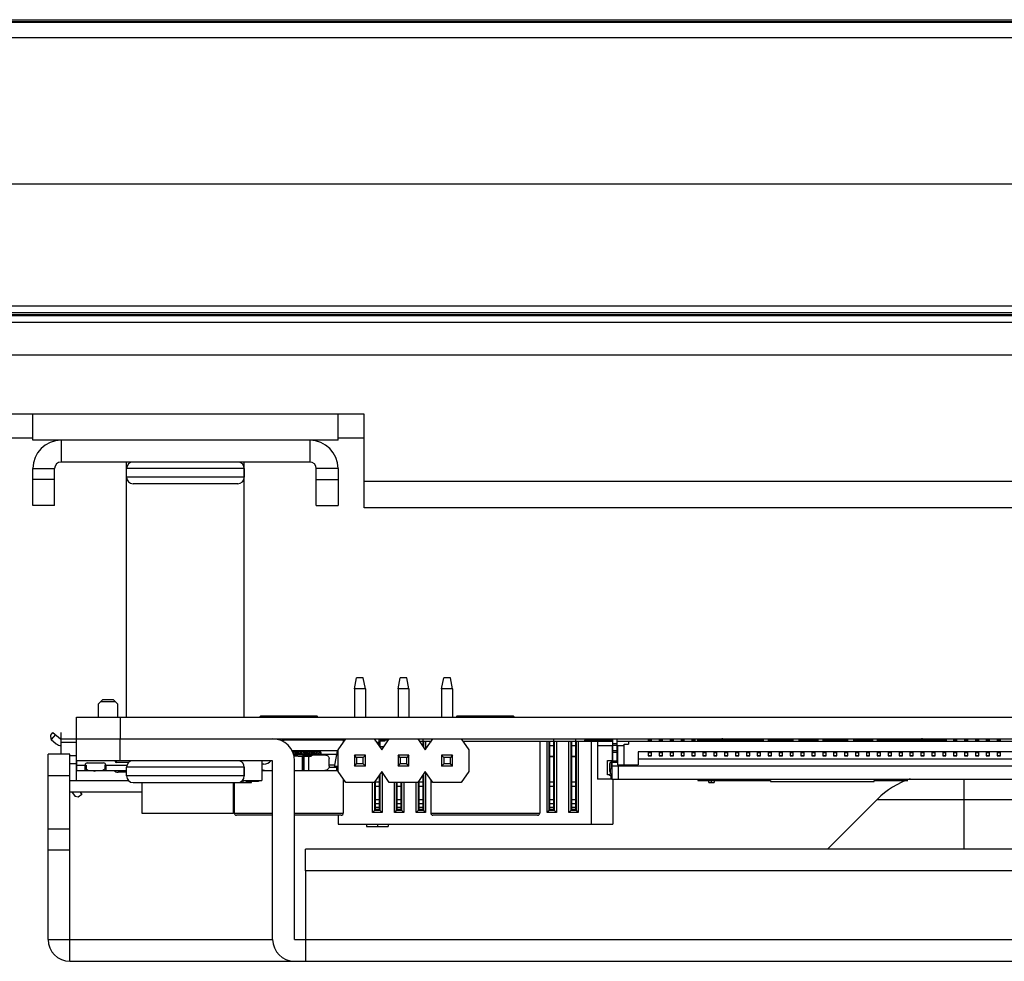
# Model space of a CAD drawing. Header units: millimetres. Extents: x 0 to 1852, y 0 to 1359.
# Tile 12 of 54: x 431 to 476, y 290 to 334. Entities that reach past the tile are written whole.
import ezdxf

# ---------------------------------------------------------------- set-up
doc = ezdxf.new("R2010")
doc.units = ezdxf.units.MM
doc.header["$LTSCALE"] = 65.395
doc.layers.get('0').update_dxf_attribs({"linetype": 'CONTINUOUS'})
for name, color, linetype in [('02___PRT_ALL_AXES', 7, 'CONTINUOUS'), ('5_ALL_CURVES', 7, 'CONTINUOUS'), ('7_ALL_FEATURES', 7, 'CONTINUOUS')]:
    doc.layers.add(name, color=color, linetype=linetype)

msp = doc.modelspace()

# ---------------------------------------------------------------- linework, layer by layer
at = {"color": 7, "linetype": 'Continuous'}
for p, q in [((231.071, 333.541), (775.751, 333.541)), ((774.411, 333.411), (232.411, 333.411)), ((774.411, 332.711), (232.411, 332.711)), ((249.651, 326.017), (757.651, 326.017)), ((236.411, 320.424), (770.411, 320.424)), ((249.651, 320.117), (757.651, 320.117)), ((249.651, 320.017), (757.651, 320.017)), ((757.651, 319.957), (249.651, 319.957)), ((431.411, 314.353), (430.211, 314.353)), ((432.711, 314.253), (432.711, 313.253)), ((444.111, 314.253), (444.111, 313.253)), ((446.611, 314.353), (445.411, 314.353)), ((431.411, 312.953), (432.411, 312.953)), ((432.411, 311.253), (432.411, 312.953)), ((444.111, 313.253), (432.711, 313.253)), ((441.111, 312.953), (435.711, 312.953)), ((441.111, 312.953), (441.111, 312.553)), ((444.411, 311.253), (444.411, 312.953)), ((445.411, 312.953), (444.411, 312.953)), ((432.411, 312.453), (431.411, 312.453)), ((441.111, 312.553), (435.711, 312.553)), ((444.411, 312.453), (445.411, 312.453)), ((440.811, 312.253), (436.011, 312.253)), ((432.411, 311.253), (431.411, 311.253)), ((444.411, 311.253), (445.411, 311.253)), ((446.161, 302.853), (446.261, 303.353)), ((446.561, 303.353), (446.261, 303.353)), ((446.661, 302.853), (446.561, 303.353)), ((448.161, 302.853), (448.261, 303.353)), ((448.561, 303.353), (448.261, 303.353)), ((448.661, 302.853), (448.561, 303.353)), ((450.161, 302.853), (450.261, 303.353)), ((450.561, 303.353), (450.261, 303.353)), ((450.661, 302.853), (450.561, 303.353)), ((446.161, 302.853), (446.161, 301.553)), ((446.661, 302.853), (446.161, 302.853)), ((446.661, 302.853), (446.661, 301.553)), ((448.161, 302.853), (448.161, 301.553)), ((448.661, 302.853), (448.161, 302.853)), ((448.661, 302.853), (448.661, 301.553)), ((450.161, 302.853), (450.161, 301.553)), ((450.661, 302.853), (450.161, 302.853)), ((450.661, 302.853), (450.661, 301.553)), ((434.411, 302.152), (434.611, 302.352)), ((434.411, 302.152), (434.411, 301.553)), ((435.211, 302.252), (434.511, 302.252)), ((435.111, 302.352), (434.611, 302.352)), ((435.111, 302.352), (435.311, 302.152)), ((435.311, 301.553), (435.311, 302.152)), ((444.401, 301.603), (441.901, 301.603)), ((453.411, 301.603), (450.911, 301.603)), ((433.411, 300.553), (433.411, 301.553)), ((433.411, 301.553), (564.211, 301.553)), ((435.411, 301.553), (435.411, 300.553)), ((432.235, 300.732), (432.33, 300.848)), ((432.257, 300.521), (432.235, 300.732)), ((432.446, 300.754), (432.257, 300.521)), ((432.33, 300.848), (432.68, 300.564)), ((432.257, 300.521), (432.49, 300.331)), ((432.711, 299.853), (432.711, 300.553)), ((432.711, 300.553), (564.211, 300.553)), ((433.411, 300.395), (432.711, 300.395)), ((442.811, 300.553), (442.911, 300.453)), ((445.726, 300.503), (442.861, 300.503)), ((442.911, 300.553), (442.936, 300.503)), ((445.411, 300.053), (445.761, 300.553)), ((445.661, 300.41), (445.661, 300.553)), ((447.061, 300.553), (447.411, 300.053)), ((447.131, 300.453), (447.131, 300.553)), ((447.166, 300.403), (447.281, 300.403)), ((447.281, 300.303), (447.236, 300.303)), ((447.281, 300.553), (447.281, 300.303)), ((447.726, 300.503), (447.281, 300.503)), ((447.281, 300.303), (447.336, 300.173)), ((447.336, 300.16), (447.336, 300.453)), ((447.561, 300.453), (447.336, 300.453)), ((447.411, 300.053), (447.761, 300.553)), ((447.561, 300.503), (447.561, 300.453)), ((449.061, 300.553), (449.411, 300.053)), ((449.131, 300.453), (449.691, 300.453)), ((449.271, 300.253), (449.311, 300.253)), ((449.311, 300.196), (449.311, 300.553)), ((449.326, 300.453), (449.326, 300.174)), ((449.411, 300.053), (449.761, 300.553)), ((449.426, 300.453), (449.426, 300.074)), ((449.661, 300.453), (449.661, 300.41)), ((451.061, 300.553), (451.411, 300.053)), ((451.131, 300.453), (457.311, 300.453)), ((454.661, 300.453), (454.661, 297.153)), ((454.996, 297.178), (454.996, 300.453)), ((455.096, 297.278), (455.096, 300.453)), ((455.111, 300.453), (455.111, 297.318)), ((455.111, 300.253), (455.311, 300.253)), ((455.311, 297.318), (455.311, 300.553)), ((455.326, 300.453), (455.326, 297.278)), ((455.426, 300.453), (455.426, 297.178)), ((455.996, 297.178), (455.996, 300.453)), ((456.096, 297.278), (456.096, 300.453)), ((456.111, 300.453), (456.111, 297.318)), ((456.111, 300.253), (456.311, 300.253)), ((456.311, 297.318), (456.311, 300.553)), ((456.326, 300.453), (456.326, 297.278)), ((456.426, 300.453), (456.426, 297.178)), ((456.711, 300.503), (456.711, 300.453)), ((456.711, 300.503), (458.011, 300.503)), ((457.011, 300.453), (457.011, 296.643)), ((457.311, 300.457), (457.311, 298.707)), ((457.311, 300.457), (458.011, 300.457)), ((457.311, 300.257), (458.011, 300.257)), ((457.411, 300.503), (457.411, 300.457)), ((457.566, 300.503), (457.566, 300.553)), ((457.766, 300.503), (457.766, 300.553)), ((457.996, 299.557), (457.996, 300.257)), ((458.011, 299.472), (458.011, 300.553)), ((458.211, 300.328), (458.011, 300.328)), ((458.211, 300.248), (458.011, 300.248)), ((458.211, 299.472), (458.211, 300.553)), ((458.211, 300.457), (480.711, 300.457)), ((458.211, 300.257), (458.526, 300.257)), ((458.226, 300.257), (458.226, 299.357)), ((458.526, 299.357), (458.526, 300.307)), ((458.526, 300.307), (458.726, 300.307)), ((458.726, 300.457), (458.726, 300.307)), ((459.636, 300.507), (459.636, 300.457)), ((459.636, 300.507), (459.786, 300.507)), ((459.786, 300.469), (459.636, 300.469)), ((459.786, 300.457), (459.786, 300.507)), ((460.136, 300.507), (460.136, 300.457)), ((460.136, 300.507), (460.286, 300.507)), ((460.286, 300.469), (460.136, 300.469)), ((460.286, 300.457), (460.286, 300.507)), ((460.636, 300.507), (460.636, 300.457)), ((460.636, 300.507), (460.786, 300.507)), ((460.786, 300.469), (460.636, 300.469)), ((460.786, 300.457), (460.786, 300.507)), ((461.136, 300.507), (461.136, 300.457)), ((461.136, 300.507), (461.286, 300.507)), ((461.286, 300.469), (461.136, 300.469)), ((461.286, 300.457), (461.286, 300.507)), ((461.636, 300.507), (461.636, 300.457)), ((461.636, 300.507), (461.786, 300.507)), ((461.786, 300.469), (461.636, 300.469)), ((461.786, 300.457), (461.786, 300.507)), ((461.911, 300.457), (461.911, 300.553)), ((462.136, 300.503), (461.911, 300.503)), ((462.136, 300.507), (462.136, 300.457)), ((462.136, 300.507), (462.286, 300.507)), ((462.286, 300.469), (462.136, 300.469)), ((462.286, 300.457), (462.286, 300.507)), ((462.636, 300.503), (462.286, 300.503)), ((462.636, 300.507), (462.636, 300.457)), ((462.636, 300.507), (462.786, 300.507)), ((462.786, 300.469), (462.636, 300.469)), ((462.786, 300.457), (462.786, 300.507)), ((463.136, 300.503), (462.786, 300.503)), ((463.136, 300.507), (463.136, 300.457)), ((463.136, 300.507), (463.286, 300.507)), ((463.286, 300.469), (463.136, 300.469)), ((463.286, 300.457), (463.286, 300.507)), ((463.636, 300.503), (463.286, 300.503)), ((463.636, 300.507), (463.636, 300.457)), ((463.636, 300.507), (463.786, 300.507)), ((463.786, 300.469), (463.636, 300.469)), ((463.786, 300.457), (463.786, 300.507)), ((464.136, 300.503), (463.786, 300.503)), ((463.861, 300.457), (463.861, 300.503)), ((464.136, 300.507), (464.136, 300.457)), ((464.136, 300.507), (464.286, 300.507)), ((464.286, 300.469), (464.136, 300.469)), ((464.286, 300.457), (464.286, 300.507)), ((464.636, 300.503), (464.286, 300.503)), ((464.636, 300.507), (464.636, 300.457)), ((464.636, 300.507), (464.786, 300.507)), ((464.786, 300.469), (464.636, 300.469)), ((464.786, 300.457), (464.786, 300.507)), ((464.911, 300.503), (464.786, 300.503)), ((464.911, 300.553), (464.911, 300.457)), ((465.136, 300.507), (465.136, 300.457)), ((465.136, 300.507), (465.286, 300.507)), ((465.286, 300.469), (465.136, 300.469)), ((465.286, 300.457), (465.286, 300.507)), ((465.311, 300.457), (465.311, 300.553)), ((465.636, 300.503), (465.311, 300.503)), ((465.636, 300.507), (465.636, 300.457)), ((465.636, 300.507), (465.786, 300.507)), ((465.786, 300.469), (465.636, 300.469)), ((465.786, 300.457), (465.786, 300.507)), ((466.136, 300.503), (465.786, 300.503)), ((466.136, 300.507), (466.136, 300.457)), ((466.136, 300.507), (466.286, 300.507)), ((466.286, 300.469), (466.136, 300.469)), ((466.161, 300.553), (466.161, 300.507)), ((466.286, 300.457), (466.286, 300.507)), ((466.561, 300.457), (466.561, 300.553)), ((466.636, 300.503), (466.561, 300.503)), ((466.636, 300.507), (466.636, 300.457)), ((466.636, 300.507), (466.786, 300.507)), ((466.786, 300.469), (466.636, 300.469)), ((466.786, 300.457), (466.786, 300.507)), ((467.136, 300.503), (466.786, 300.503)), ((467.136, 300.507), (467.136, 300.457)), ((467.136, 300.507), (467.286, 300.507)), ((467.286, 300.469), (467.136, 300.469)), ((467.286, 300.457), (467.286, 300.507)), ((467.411, 300.503), (467.286, 300.503)), ((467.411, 300.553), (467.411, 300.457)), ((467.636, 300.507), (467.636, 300.457)), ((467.636, 300.507), (467.786, 300.507)), ((467.786, 300.469), (467.636, 300.469)), ((467.786, 300.457), (467.786, 300.507)), ((467.811, 300.457), (467.811, 300.553)), ((468.136, 300.503), (467.811, 300.503)), ((468.136, 300.507), (468.136, 300.457)), ((468.136, 300.507), (468.286, 300.507)), ((468.286, 300.469), (468.136, 300.469)), ((468.286, 300.457), (468.286, 300.507)), ((468.636, 300.503), (468.286, 300.503)), ((468.636, 300.507), (468.636, 300.457)), ((468.636, 300.507), (468.786, 300.507)), ((468.786, 300.469), (468.636, 300.469)), ((468.661, 300.553), (468.661, 300.507)), ((468.786, 300.457), (468.786, 300.507)), ((469.061, 300.457), (469.061, 300.553)), ((469.136, 300.503), (469.061, 300.503)), ((469.136, 300.507), (469.136, 300.457)), ((469.136, 300.507), (469.286, 300.507)), ((469.286, 300.469), (469.136, 300.469)), ((469.286, 300.457), (469.286, 300.507)), ((469.636, 300.503), (469.286, 300.503)), ((469.636, 300.507), (469.636, 300.457)), ((469.636, 300.507), (469.786, 300.507)), ((469.786, 300.469), (469.636, 300.469)), ((469.786, 300.457), (469.786, 300.507)), ((469.911, 300.503), (469.786, 300.503)), ((469.911, 300.553), (469.911, 300.457)), ((470.136, 300.507), (470.136, 300.457)), ((470.136, 300.507), (470.286, 300.507)), ((470.286, 300.469), (470.136, 300.469)), ((470.286, 300.457), (470.286, 300.507)), ((470.311, 300.457), (470.311, 300.553)), ((470.636, 300.503), (470.311, 300.503)), ((470.636, 300.507), (470.636, 300.457)), ((470.636, 300.507), (470.786, 300.507)), ((470.786, 300.469), (470.636, 300.469)), ((470.786, 300.457), (470.786, 300.507)), ((471.136, 300.503), (470.786, 300.503)), ((471.136, 300.507), (471.136, 300.457)), ((471.136, 300.507), (471.286, 300.507)), ((471.286, 300.469), (471.136, 300.469)), ((471.286, 300.457), (471.286, 300.507)), ((471.636, 300.503), (471.286, 300.503)), ((471.361, 300.503), (471.361, 300.457)), ((471.636, 300.507), (471.636, 300.457)), ((471.636, 300.507), (471.786, 300.507)), ((471.786, 300.469), (471.636, 300.469)), ((471.786, 300.457), (471.786, 300.507)), ((472.136, 300.503), (471.786, 300.503)), ((472.136, 300.507), (472.136, 300.457)), ((472.136, 300.507), (472.286, 300.507)), ((472.286, 300.469), (472.136, 300.469)), ((472.286, 300.457), (472.286, 300.507)), ((472.636, 300.503), (472.286, 300.503)), ((472.636, 300.507), (472.636, 300.457)), ((472.636, 300.507), (472.786, 300.507)), ((472.786, 300.469), (472.636, 300.469)), ((472.786, 300.457), (472.786, 300.507)), ((473.136, 300.503), (472.786, 300.503)), ((473.136, 300.507), (473.136, 300.457)), ((473.136, 300.507), (473.286, 300.507)), ((473.286, 300.469), (473.136, 300.469)), ((473.286, 300.457), (473.286, 300.507)), ((473.311, 300.503), (473.286, 300.503)), ((473.311, 300.457), (473.311, 300.553)), ((473.636, 300.507), (473.636, 300.457)), ((473.636, 300.507), (473.786, 300.507)), ((473.786, 300.469), (473.636, 300.469)), ((473.786, 300.457), (473.786, 300.507)), ((474.136, 300.507), (474.136, 300.457)), ((474.136, 300.507), (474.286, 300.507)), ((474.286, 300.469), (474.136, 300.469)), ((474.286, 300.457), (474.286, 300.507)), ((474.636, 300.507), (474.636, 300.457)), ((474.636, 300.507), (474.786, 300.507)), ((474.786, 300.469), (474.636, 300.469)), ((474.786, 300.457), (474.786, 300.507)), ((475.136, 300.507), (475.136, 300.457)), ((475.136, 300.507), (475.286, 300.507)), ((475.286, 300.469), (475.136, 300.469)), ((475.286, 300.457), (475.286, 300.507)), ((475.636, 300.507), (475.636, 300.457)), ((475.636, 300.507), (475.786, 300.507)), ((475.786, 300.469), (475.636, 300.469)), ((475.786, 300.457), (475.786, 300.507)), ((445.411, 300.003), (443.29, 300.003)), ((444.62, 299.953), (443.323, 299.953)), ((444.276, 299.803), (443.361, 299.803)), ((443.377, 299.953), (443.366, 299.88)), ((443.366, 299.88), (443.514, 299.857)), ((443.506, 299.803), (443.522, 299.915)), ((443.522, 299.915), (443.529, 299.953)), ((443.531, 299.953), (443.538, 299.913)), ((443.538, 299.913), (443.554, 299.803)), ((443.694, 299.88), (443.546, 299.857)), ((443.685, 299.944), (443.683, 299.953)), ((443.702, 299.823), (443.685, 299.944)), ((443.705, 299.803), (443.702, 299.823)), ((443.736, 299.953), (443.725, 299.88)), ((443.725, 299.88), (443.874, 299.857)), ((443.866, 299.803), (443.882, 299.915)), ((443.882, 299.915), (443.888, 299.953)), ((443.891, 299.953), (443.897, 299.913)), ((443.897, 299.913), (443.913, 299.803)), ((444.053, 299.88), (443.905, 299.857)), ((444.044, 299.944), (444.043, 299.953)), ((444.062, 299.823), (444.044, 299.944)), ((444.065, 299.803), (444.062, 299.823)), ((444.095, 299.953), (444.085, 299.88)), ((444.085, 299.88), (444.233, 299.857)), ((444.225, 299.803), (444.241, 299.915)), ((444.241, 299.915), (444.247, 299.953)), ((444.25, 299.953), (444.256, 299.913)), ((444.256, 299.913), (444.272, 299.803)), ((444.413, 299.88), (444.264, 299.857)), ((444.852, 299.803), (444.286, 299.803)), ((444.403, 299.944), (444.402, 299.953)), ((444.421, 299.823), (444.403, 299.944)), ((444.424, 299.803), (444.421, 299.823)), ((444.455, 299.953), (444.444, 299.88)), ((444.444, 299.88), (444.592, 299.857)), ((444.584, 299.803), (444.601, 299.915)), ((444.601, 299.915), (444.607, 299.953)), ((444.609, 299.953), (444.616, 299.913)), ((444.646, 299.803), (444.611, 300.003)), ((444.616, 299.913), (444.632, 299.803)), ((444.625, 299.857), (444.624, 299.857)), ((444.636, 299.859), (444.625, 299.857)), ((444.638, 299.853), (445.355, 299.853)), ((445.249, 299.253), (445.381, 300.003)), ((445.411, 299.803), (445.346, 299.803)), ((445.348, 299.817), (445.35, 299.803)), ((445.39, 299.865), (445.356, 299.859)), ((445.411, 299.953), (445.372, 299.953)), ((445.411, 299.868), (445.39, 299.865)), ((445.411, 299.053), (445.411, 300.053)), ((446.161, 299.803), (446.161, 299.303)), ((446.261, 299.703), (446.161, 299.803)), ((446.661, 299.803), (446.161, 299.803)), ((446.661, 299.803), (446.561, 299.703)), ((446.661, 299.303), (446.661, 299.803)), ((447.336, 300.203), (447.516, 300.203)), ((448.161, 299.803), (448.161, 299.303)), ((448.261, 299.703), (448.161, 299.803)), ((448.661, 299.803), (448.161, 299.803)), ((448.661, 299.803), (448.561, 299.703)), ((448.661, 299.303), (448.661, 299.803)), ((449.311, 300.237), (449.282, 300.237)), ((450.161, 299.803), (450.161, 299.303)), ((450.261, 299.703), (450.161, 299.803)), ((450.661, 299.803), (450.161, 299.803)), ((450.661, 299.803), (450.561, 299.703)), ((450.661, 299.303), (450.661, 299.803)), ((451.411, 300.053), (451.411, 299.053)), ((455.311, 300.237), (455.111, 300.237)), ((456.311, 300.237), (456.111, 300.237)), ((457.996, 300.157), (458.011, 300.157)), ((458.011, 299.957), (457.996, 299.957)), ((458.011, 300.027), (458.211, 300.027)), ((458.211, 299.927), (458.011, 299.927)), ((458.211, 300.157), (458.226, 300.157)), ((458.226, 299.957), (458.211, 299.957)), ((459.176, 299.957), (459.176, 299.357)), ((479.746, 299.957), (459.176, 299.957)), ((459.636, 299.957), (459.636, 299.777)), ((459.786, 299.917), (459.636, 299.917)), ((459.786, 299.777), (459.786, 299.957)), ((460.136, 299.957), (460.136, 299.777)), ((460.286, 299.917), (460.136, 299.917)), ((460.286, 299.777), (460.286, 299.957)), ((460.636, 299.957), (460.636, 299.777)), ((460.786, 299.917), (460.636, 299.917)), ((460.786, 299.777), (460.786, 299.957)), ((461.136, 299.957), (461.136, 299.777)), ((461.286, 299.917), (461.136, 299.917)), ((461.286, 299.777), (461.286, 299.957)), ((461.636, 299.957), (461.636, 299.777)), ((461.786, 299.917), (461.636, 299.917)), ((461.786, 299.777), (461.786, 299.957)), ((462.136, 299.957), (462.136, 299.777)), ((462.286, 299.917), (462.136, 299.917)), ((462.286, 299.777), (462.286, 299.957)), ((462.636, 299.957), (462.636, 299.777)), ((462.786, 299.917), (462.636, 299.917)), ((462.786, 299.777), (462.786, 299.957)), ((463.136, 299.957), (463.136, 299.777)), ((463.286, 299.917), (463.136, 299.917)), ((463.286, 299.777), (463.286, 299.957)), ((463.636, 299.957), (463.636, 299.777)), ((463.786, 299.917), (463.636, 299.917)), ((463.786, 299.777), (463.786, 299.957)), ((464.136, 299.957), (464.136, 299.777)), ((464.286, 299.917), (464.136, 299.917)), ((464.286, 299.777), (464.286, 299.957)), ((464.636, 299.957), (464.636, 299.777)), ((464.786, 299.917), (464.636, 299.917)), ((464.786, 299.777), (464.786, 299.957)), ((465.136, 299.957), (465.136, 299.777)), ((465.286, 299.917), (465.136, 299.917)), ((465.286, 299.777), (465.286, 299.957)), ((465.636, 299.957), (465.636, 299.777)), ((465.786, 299.917), (465.636, 299.917)), ((465.786, 299.777), (465.786, 299.957)), ((466.136, 299.957), (466.136, 299.777)), ((466.286, 299.917), (466.136, 299.917)), ((466.286, 299.777), (466.286, 299.957)), ((466.636, 299.957), (466.636, 299.777)), ((466.786, 299.917), (466.636, 299.917)), ((466.786, 299.777), (466.786, 299.957)), ((467.136, 299.957), (467.136, 299.777)), ((467.286, 299.917), (467.136, 299.917)), ((467.286, 299.777), (467.286, 299.957)), ((467.636, 299.957), (467.636, 299.777)), ((467.786, 299.917), (467.636, 299.917)), ((467.786, 299.777), (467.786, 299.957)), ((468.136, 299.957), (468.136, 299.777)), ((468.286, 299.917), (468.136, 299.917)), ((468.286, 299.777), (468.286, 299.957)), ((468.636, 299.957), (468.636, 299.777)), ((468.786, 299.917), (468.636, 299.917)), ((468.786, 299.777), (468.786, 299.957)), ((469.136, 299.957), (469.136, 299.777)), ((469.286, 299.917), (469.136, 299.917)), ((469.286, 299.777), (469.286, 299.957)), ((469.636, 299.957), (469.636, 299.777)), ((469.786, 299.917), (469.636, 299.917)), ((469.786, 299.777), (469.786, 299.957)), ((470.136, 299.957), (470.136, 299.777)), ((470.286, 299.917), (470.136, 299.917)), ((470.286, 299.777), (470.286, 299.957)), ((470.636, 299.957), (470.636, 299.777)), ((470.786, 299.917), (470.636, 299.917)), ((470.786, 299.777), (470.786, 299.957)), ((471.136, 299.957), (471.136, 299.777)), ((471.286, 299.917), (471.136, 299.917)), ((471.286, 299.777), (471.286, 299.957)), ((471.636, 299.957), (471.636, 299.777)), ((471.786, 299.917), (471.636, 299.917)), ((471.786, 299.777), (471.786, 299.957)), ((472.136, 299.957), (472.136, 299.777)), ((472.286, 299.917), (472.136, 299.917)), ((472.286, 299.777), (472.286, 299.957)), ((472.636, 299.957), (472.636, 299.777)), ((472.786, 299.917), (472.636, 299.917)), ((472.786, 299.777), (472.786, 299.957)), ((473.136, 299.957), (473.136, 299.777)), ((473.286, 299.917), (473.136, 299.917)), ((473.286, 299.777), (473.286, 299.957)), ((473.636, 299.957), (473.636, 299.777)), ((473.786, 299.917), (473.636, 299.917)), ((473.786, 299.777), (473.786, 299.957)), ((474.136, 299.957), (474.136, 299.777)), ((474.286, 299.917), (474.136, 299.917)), ((474.286, 299.777), (474.286, 299.957)), ((474.636, 299.957), (474.636, 299.777)), ((474.786, 299.917), (474.636, 299.917)), ((474.786, 299.777), (474.786, 299.957)), ((475.136, 299.957), (475.136, 299.777)), ((475.286, 299.917), (475.136, 299.917)), ((475.286, 299.777), (475.286, 299.957)), ((475.636, 299.957), (475.636, 299.777)), ((475.786, 299.917), (475.636, 299.917)), ((475.786, 299.777), (475.786, 299.957)), ((433.111, 299.785), (433.411, 299.785)), ((433.411, 299.403), (433.111, 299.403)), ((433.411, 299.553), (433.411, 299.103)), ((433.411, 299.353), (433.861, 299.353)), ((433.811, 299.103), (433.811, 299.353)), ((433.861, 299.353), (433.861, 299.173)), ((433.911, 299.453), (434.661, 299.453)), ((434.711, 299.353), (434.711, 299.173)), ((434.711, 299.353), (435.73, 299.353)), ((434.761, 299.353), (434.761, 299.103)), ((435.236, 299.553), (435.236, 299.478)), ((435.815, 299.478), (435.236, 299.478)), ((441.911, 299.553), (441.911, 298.653)), ((442.011, 299.393), (441.911, 299.393)), ((443.367, 299.774), (443.781, 299.753)), ((443.781, 299.103), (443.781, 299.753)), ((444.121, 299.753), (443.781, 299.753)), ((443.834, 299.753), (443.834, 299.103)), ((443.841, 299.103), (443.841, 299.753)), ((444.054, 299.753), (444.054, 299.103)), ((444.176, 299.769), (444.165, 299.769)), ((445.002, 299.303), (445.002, 299.653)), ((445.267, 299.353), (445.002, 299.353)), ((446.161, 299.303), (446.261, 299.403)), ((446.261, 299.703), (446.261, 299.403)), ((446.561, 299.703), (446.261, 299.703)), ((446.561, 299.403), (446.261, 299.403)), ((446.561, 299.403), (446.561, 299.703)), ((446.661, 299.303), (446.561, 299.403)), ((448.161, 299.303), (448.261, 299.403)), ((448.261, 299.703), (448.261, 299.403)), ((448.561, 299.703), (448.261, 299.703)), ((448.561, 299.403), (448.261, 299.403)), ((448.561, 299.403), (448.561, 299.703)), ((448.661, 299.303), (448.561, 299.403)), ((450.161, 299.303), (450.261, 299.403)), ((450.261, 299.703), (450.261, 299.403)), ((450.561, 299.703), (450.261, 299.703)), ((450.561, 299.403), (450.261, 299.403)), ((450.561, 299.403), (450.561, 299.703)), ((450.661, 299.303), (450.561, 299.403)), ((455.096, 299.478), (455.111, 299.478)), ((455.096, 299.378), (455.111, 299.378)), ((455.111, 299.767), (455.311, 299.767)), ((455.311, 299.733), (455.111, 299.733)), ((455.311, 299.478), (455.326, 299.478)), ((455.311, 299.378), (455.326, 299.378)), ((456.096, 299.478), (456.111, 299.478)), ((456.096, 299.378), (456.111, 299.378)), ((456.111, 299.767), (456.311, 299.767)), ((456.311, 299.733), (456.111, 299.733)), ((456.311, 299.478), (456.326, 299.478)), ((456.311, 299.378), (456.326, 299.378)), ((457.761, 298.907), (457.761, 299.557)), ((457.761, 299.557), (458.011, 299.557)), ((457.861, 299.412), (457.861, 299.072)), ((457.941, 299.492), (457.941, 299.208)), ((458.011, 299.492), (457.941, 299.492)), ((457.961, 299.472), (457.961, 298.702)), ((458.226, 299.472), (457.961, 299.472)), ((458.011, 299.627), (457.996, 299.627)), ((458.211, 299.527), (458.011, 299.527)), ((458.226, 299.627), (458.211, 299.627)), ((458.226, 299.557), (458.211, 299.557)), ((458.226, 299.492), (458.211, 299.492)), ((458.226, 299.357), (459.176, 299.357)), ((479.746, 299.622), (459.176, 299.622)), ((459.636, 299.782), (459.786, 299.782)), ((459.786, 299.777), (459.636, 299.777)), ((460.136, 299.782), (460.286, 299.782)), ((460.286, 299.777), (460.136, 299.777)), ((460.636, 299.782), (460.786, 299.782)), ((460.786, 299.777), (460.636, 299.777)), ((461.136, 299.782), (461.286, 299.782)), ((461.286, 299.777), (461.136, 299.777)), ((461.636, 299.782), (461.786, 299.782)), ((461.786, 299.777), (461.636, 299.777)), ((462.136, 299.782), (462.286, 299.782)), ((462.286, 299.777), (462.136, 299.777)), ((462.636, 299.782), (462.786, 299.782)), ((462.786, 299.777), (462.636, 299.777)), ((463.136, 299.782), (463.286, 299.782)), ((463.286, 299.777), (463.136, 299.777)), ((463.636, 299.782), (463.786, 299.782)), ((463.786, 299.777), (463.636, 299.777)), ((464.136, 299.782), (464.286, 299.782)), ((464.286, 299.777), (464.136, 299.777)), ((464.636, 299.782), (464.786, 299.782)), ((464.786, 299.777), (464.636, 299.777)), ((465.136, 299.782), (465.286, 299.782)), ((465.286, 299.777), (465.136, 299.777)), ((465.636, 299.782), (465.786, 299.782)), ((465.786, 299.777), (465.636, 299.777)), ((466.136, 299.782), (466.286, 299.782)), ((466.286, 299.777), (466.136, 299.777)), ((466.636, 299.782), (466.786, 299.782)), ((466.786, 299.777), (466.636, 299.777)), ((467.136, 299.782), (467.286, 299.782)), ((467.286, 299.777), (467.136, 299.777)), ((467.636, 299.782), (467.786, 299.782)), ((467.786, 299.777), (467.636, 299.777)), ((468.136, 299.782), (468.286, 299.782)), ((468.286, 299.777), (468.136, 299.777)), ((468.636, 299.782), (468.786, 299.782)), ((468.786, 299.777), (468.636, 299.777)), ((469.136, 299.782), (469.286, 299.782)), ((469.286, 299.777), (469.136, 299.777)), ((469.636, 299.782), (469.786, 299.782)), ((469.786, 299.777), (469.636, 299.777)), ((470.136, 299.782), (470.286, 299.782)), ((470.286, 299.777), (470.136, 299.777)), ((470.636, 299.782), (470.786, 299.782)), ((470.786, 299.777), (470.636, 299.777)), ((471.136, 299.782), (471.286, 299.782)), ((471.286, 299.777), (471.136, 299.777)), ((471.636, 299.782), (471.786, 299.782)), ((471.786, 299.777), (471.636, 299.777)), ((472.136, 299.782), (472.286, 299.782)), ((472.286, 299.777), (472.136, 299.777)), ((472.636, 299.782), (472.786, 299.782)), ((472.786, 299.777), (472.636, 299.777)), ((473.136, 299.782), (473.286, 299.782)), ((473.286, 299.777), (473.136, 299.777)), ((473.636, 299.782), (473.786, 299.782)), ((473.786, 299.777), (473.636, 299.777)), ((474.136, 299.782), (474.286, 299.782)), ((474.286, 299.777), (474.136, 299.777)), ((474.636, 299.782), (474.786, 299.782)), ((474.786, 299.777), (474.636, 299.777)), ((475.136, 299.782), (475.286, 299.782)), ((475.286, 299.777), (475.136, 299.777)), ((475.636, 299.782), (475.786, 299.782)), ((475.786, 299.777), (475.636, 299.777)), ((433.411, 299.103), (435.711, 299.103)), ((433.861, 299.253), (433.811, 299.253)), ((433.941, 299.103), (433.861, 299.173)), ((433.911, 299.129), (433.911, 299.103)), ((434.272, 299.083), (434.2, 299.083)), ((434.711, 299.173), (434.631, 299.103)), ((434.661, 299.103), (434.661, 299.129)), ((434.711, 299.253), (434.761, 299.253)), ((435.711, 299.023), (435.321, 299.023)), ((441.111, 299.253), (435.711, 299.253)), ((441.111, 299.253), (441.111, 298.853)), ((441.911, 299.103), (442.04, 299.103)), ((442.051, 299.103), (442.411, 299.103)), ((443.411, 299.103), (445.411, 299.103)), ((444.995, 299.253), (445.411, 299.253)), ((445.258, 299.303), (445.411, 299.303)), ((445.356, 299.103), (445.356, 299.253)), ((445.761, 298.553), (445.411, 299.053)), ((446.661, 299.303), (446.161, 299.303)), ((447.411, 299.053), (447.061, 298.553)), ((447.311, 297.318), (447.311, 298.91)), ((447.324, 298.928), (447.326, 298.928)), ((447.326, 298.931), (447.326, 297.278)), ((447.761, 298.553), (447.411, 299.053)), ((447.426, 299.031), (447.426, 297.178)), ((448.661, 299.303), (448.161, 299.303)), ((449.411, 299.053), (449.061, 298.553)), ((449.311, 297.318), (449.311, 298.91)), ((449.324, 298.928), (449.326, 298.928)), ((449.326, 298.931), (449.326, 297.278)), ((449.761, 298.553), (449.411, 299.053)), ((449.426, 299.031), (449.426, 297.178)), ((450.661, 299.303), (450.161, 299.303)), ((451.411, 299.053), (451.061, 298.553)), ((455.096, 299.028), (455.111, 299.028)), ((455.096, 298.928), (455.111, 298.928)), ((455.311, 299.028), (455.326, 299.028)), ((455.311, 298.928), (455.326, 298.928)), ((456.096, 299.028), (456.111, 299.028)), ((456.096, 298.928), (456.111, 298.928)), ((456.311, 299.028), (456.326, 299.028)), ((456.311, 298.928), (456.326, 298.928)), ((457.861, 298.907), (457.761, 298.907)), ((457.861, 298.907), (457.911, 298.857)), ((457.881, 299.148), (457.961, 299.228)), ((457.881, 299.148), (457.881, 298.948)), ((457.961, 298.902), (457.881, 298.948)), ((480.961, 299.302), (457.961, 299.302)), ((458.261, 299.302), (458.261, 298.702)), ((433.111, 298.653), (435.79, 298.653)), ((441.111, 298.853), (435.711, 298.853)), ((436.011, 298.553), (441.445, 298.553)), ((436.411, 298.553), (436.411, 297.153)), ((440.611, 297.153), (440.611, 298.553)), ((440.651, 298.553), (440.651, 297.153)), ((440.892, 298.553), (440.892, 298.564)), ((441.033, 298.653), (441.911, 298.653)), ((441.062, 298.553), (441.062, 298.653)), ((441.211, 298.553), (441.211, 298.653)), ((441.761, 298.603), (441.211, 298.603)), ((441.226, 298.553), (441.226, 298.603)), ((441.278, 298.553), (441.278, 298.603)), ((441.33, 298.553), (441.33, 298.603)), ((441.372, 298.553), (441.372, 298.603)), ((441.403, 298.553), (441.403, 298.603)), ((441.413, 298.603), (441.413, 298.553)), ((441.424, 298.553), (441.424, 298.603)), ((441.445, 298.553), (441.445, 298.603)), ((441.761, 298.653), (441.761, 298.603)), ((445.651, 298.71), (445.651, 297.153)), ((447.061, 298.553), (445.761, 298.553)), ((446.996, 297.178), (446.996, 298.553)), ((447.096, 297.278), (447.096, 298.603)), ((447.111, 298.624), (447.111, 297.318)), ((447.111, 298.577), (447.311, 298.577)), ((449.061, 298.553), (447.761, 298.553)), ((447.996, 297.178), (447.996, 298.553)), ((448.096, 297.278), (448.096, 298.553)), ((448.111, 298.553), (448.111, 297.318)), ((448.311, 297.318), (448.311, 298.553)), ((448.326, 298.553), (448.326, 297.278)), ((448.426, 298.553), (448.426, 297.178)), ((448.996, 297.178), (448.996, 298.553)), ((449.096, 297.278), (449.096, 298.603)), ((449.111, 298.624), (449.111, 297.318)), ((449.111, 298.577), (449.311, 298.577)), ((449.661, 298.696), (449.661, 297.153)), ((451.061, 298.553), (449.761, 298.553)), ((455.111, 298.577), (455.311, 298.577)), ((456.111, 298.577), (456.311, 298.577)), ((457.961, 298.707), (457.311, 298.707)), ((457.911, 298.857), (457.911, 298.707)), ((457.961, 298.857), (457.911, 298.857)), ((457.961, 298.702), (480.961, 298.702)), ((458.011, 298.702), (458.011, 296.643)), ((461.911, 298.702), (461.911, 298.653)), ((461.911, 298.653), (465.236, 298.653)), ((462.411, 298.553), (462.411, 298.653)), ((462.411, 298.553), (462.661, 298.553)), ((462.536, 298.553), (462.536, 298.653)), ((462.661, 298.653), (462.661, 298.553)), ((463.861, 298.702), (463.861, 298.653)), ((465.236, 298.653), (465.236, 298.603)), ((465.236, 298.603), (469.986, 298.603)), ((469.986, 298.603), (469.986, 298.653)), ((469.986, 298.653), (471.533, 298.653)), ((471.361, 298.653), (471.361, 298.702)), ((436.411, 298.103), (433.111, 298.103)), ((433.24, 298.081), (433.358, 297.913)), ((433.661, 298.003), (433.497, 297.888)), ((433.591, 298.103), (433.661, 298.003)), ((447.096, 298.178), (447.111, 298.178)), ((447.311, 298.377), (447.111, 298.377)), ((447.311, 298.178), (447.326, 298.178)), ((448.096, 298.178), (448.111, 298.178)), ((448.311, 298.377), (448.111, 298.377)), ((448.311, 298.178), (448.326, 298.178)), ((449.096, 298.178), (449.111, 298.178)), ((449.311, 298.377), (449.111, 298.377)), ((449.311, 298.178), (449.326, 298.178)), ((455.096, 298.178), (455.111, 298.178)), ((455.311, 298.377), (455.111, 298.377)), ((455.311, 298.178), (455.326, 298.178)), ((456.096, 298.178), (456.111, 298.178)), ((456.311, 298.377), (456.111, 298.377)), ((456.311, 298.178), (456.326, 298.178)), ((433.497, 297.888), (433.358, 297.913)), ((447.096, 297.978), (447.111, 297.978)), ((447.111, 297.774), (447.311, 297.774)), ((447.311, 297.574), (447.111, 297.574)), ((447.311, 297.978), (447.326, 297.978)), ((448.096, 297.978), (448.111, 297.978)), ((448.111, 297.774), (448.311, 297.774)), ((448.311, 297.574), (448.111, 297.574)), ((448.311, 297.978), (448.326, 297.978)), ((449.096, 297.978), (449.111, 297.978)), ((449.111, 297.774), (449.311, 297.774)), ((449.311, 297.574), (449.111, 297.574)), ((449.311, 297.978), (449.326, 297.978)), ((455.096, 297.978), (455.111, 297.978)), ((455.111, 297.774), (455.311, 297.774)), ((455.311, 297.574), (455.111, 297.574)), ((455.311, 297.978), (455.326, 297.978)), ((456.096, 297.978), (456.111, 297.978)), ((456.111, 297.774), (456.311, 297.774)), ((456.311, 297.574), (456.111, 297.574)), ((456.311, 297.978), (456.326, 297.978)), ((436.411, 297.153), (440.611, 297.153)), ((440.651, 297.153), (442.411, 297.153)), ((443.411, 297.153), (445.651, 297.153)), ((447.096, 297.278), (446.996, 297.178)), ((447.426, 297.178), (446.996, 297.178)), ((447.096, 297.278), (447.326, 297.278)), ((447.111, 297.418), (447.311, 297.418)), ((447.311, 297.318), (447.111, 297.318)), ((447.111, 297.31), (447.111, 297.278)), ((447.311, 297.278), (447.311, 297.31)), ((447.426, 297.178), (447.326, 297.278)), ((448.096, 297.278), (447.996, 297.178)), ((448.426, 297.178), (447.996, 297.178)), ((448.096, 297.278), (448.326, 297.278)), ((448.111, 297.418), (448.311, 297.418)), ((448.311, 297.318), (448.111, 297.318)), ((448.111, 297.31), (448.111, 297.278)), ((448.311, 297.278), (448.311, 297.31)), ((448.426, 297.178), (448.326, 297.278)), ((449.096, 297.278), (448.996, 297.178)), ((449.426, 297.178), (448.996, 297.178)), ((449.096, 297.278), (449.326, 297.278)), ((449.111, 297.418), (449.311, 297.418)), ((449.311, 297.318), (449.111, 297.318)), ((449.111, 297.31), (449.111, 297.278)), ((449.311, 297.278), (449.311, 297.31)), ((449.426, 297.178), (449.326, 297.278)), ((449.661, 297.153), (454.661, 297.153)), ((455.096, 297.278), (454.996, 297.178)), ((455.426, 297.178), (454.996, 297.178)), ((455.096, 297.278), (455.326, 297.278)), ((455.111, 297.418), (455.311, 297.418)), ((455.311, 297.318), (455.111, 297.318)), ((455.111, 297.31), (455.111, 297.278)), ((455.311, 297.278), (455.311, 297.31)), ((455.426, 297.178), (455.326, 297.278)), ((456.096, 297.278), (455.996, 297.178)), ((456.426, 297.178), (455.996, 297.178)), ((456.096, 297.278), (456.326, 297.278)), ((456.111, 297.418), (456.311, 297.418)), ((456.311, 297.318), (456.111, 297.318)), ((456.111, 297.31), (456.111, 297.278)), ((456.311, 297.278), (456.311, 297.31)), ((456.426, 297.178), (456.326, 297.278)), ((442.411, 297.053), (440.751, 297.053)), ((445.551, 297.053), (443.411, 297.053)), ((445.411, 297.053), (445.411, 296.643)), ((445.411, 296.643), (458.011, 296.643)), ((446.709, 296.643), (446.709, 296.543)), ((447.211, 296.643), (447.211, 296.543)), ((447.713, 296.643), (447.713, 296.543)), ((454.561, 297.053), (449.761, 297.053)), ((446.709, 296.543), (447.713, 296.543))]:
    msp.add_line(p, q, dxfattribs=at)
at = {"color": 3, "linetype": 'Continuous'}
for p, q in [((231.071, 333.461), (775.751, 333.461)), ((773.411, 319.653), (233.411, 319.653)), ((773.411, 318.153), (233.411, 318.153)), ((446.611, 315.453), (430.211, 315.453)), ((431.411, 314.253), (431.411, 315.453)), ((445.411, 314.253), (445.411, 315.453)), ((446.611, 311.153), (446.611, 315.453)), ((445.411, 314.253), (431.411, 314.253)), ((431.411, 311.253), (431.411, 312.953)), ((445.411, 312.953), (445.411, 311.253)), ((496.211, 312.353), (446.611, 312.353)), ((496.211, 311.153), (446.611, 311.153)), ((547.911, 295.503), (443.911, 295.503)), ((443.911, 294.503), (443.911, 295.502)), ((548.911, 294.503), (443.911, 294.503))]:
    msp.add_line(p, q, dxfattribs=at)
at = {"color": 7, "linetype": 'Continuous'}
for points in [[(443.725, 299.88), (443.717, 299.824), (443.714, 299.803)], [(444.085, 299.88), (444.077, 299.824), (444.073, 299.803)], [(444.444, 299.88), (444.436, 299.824), (444.433, 299.803)]]:
    msp.add_lwpolyline(points, dxfattribs=at)
at = {"color": 3, "linetype": 'Continuous'}
for centre, start, end in [((432.711, 312.953), 90, 180), ((444.111, 312.953), 0, 90)]:
    msp.add_arc(centre, 1.3, start, end, dxfattribs=at)
at = {"color": 7, "linetype": 'Continuous'}
for centre, radius, start, end in [((432.711, 312.953), 0.3, 90, 180), ((436.011, 312.953), 0.3, 90, 180), ((440.811, 312.953), 0.3, 0, 90), ((444.111, 312.953), 0.3, 0, 90), ((436.011, 312.553), 0.3, 180, 270), ((440.811, 312.553), 0.3, 270, 360), ((441.901, 301.503), 0.1, 90, 149.6683), ((444.401, 301.503), 0.1, 30.3317, 90), ((450.911, 301.503), 0.1, 90, 149.6683), ((453.411, 301.503), 0.1, 30.3317, 90), ((432.711, 300.603), 0.35, 230.8999, 270), ((432.711, 300.603), 0.05, 230.899, 270), ((463.011, 300.253), 0.3, 58.3584, 90), ((472.211, 300.253), 0.3, 90, 123.0755), ((436.828, 300.631), 6.656, 352.8482, 353.4223), ((450.091, 299.102), 6.695, 172.6948, 173.4214), ((440.592, 299.345), 3.072, 9.8169, 11.4208), ((446.641, 300.391), 3.066, 189.8156, 191.0693), ((437.187, 300.631), 6.656, 352.8482, 353.4223), ((450.45, 299.102), 6.695, 172.6948, 173.4214), ((440.952, 299.345), 3.072, 9.8169, 11.4208), ((447, 300.391), 3.066, 189.8156, 191.0693), ((437.547, 300.631), 6.656, 352.8482, 353.4223), ((450.809, 299.102), 6.695, 172.6948, 173.4214), ((444.276, 299.604), 0.199, 90.0041, 123.6306), ((444.286, 299.603), 0.199, 93.0078, 123.6203), ((444.286, 299.604), 0.199, 90.0022, 93.006), ((441.311, 299.345), 3.072, 9.8169, 11.4208), ((447.36, 300.391), 3.066, 189.8156, 191.0693), ((437.906, 300.631), 6.656, 352.8482, 353.4223), ((451.169, 299.102), 6.695, 172.6948, 173.4214), ((442.397, 299.346), 3.064, 10.3769, 11.4217), ((433.911, 299.353), 0.1, 90, 180), ((434.661, 299.353), 0.1, 0, 90), ((435.236, 299.528), 0.05, 180, 270), ((436.011, 299.253), 0.3, 90, 180), ((440.811, 299.253), 0.3, 0, 90), ((442.011, 299.793), 0.4, 270, 322.7588), ((457.941, 299.412), 0.08, 90, 180), ((434.236, 299.253), 0.175, 239.8585, 300.0922), ((435.321, 299.273), 0.25, 223.1507, 270), ((442.051, 299.4), 0.297, 267.9976, 269.9988), ((457.941, 299.072), 0.08, 180, 220.5479), ((436.011, 298.853), 0.3, 180, 270), ((440.811, 298.853), 0.3, 270, 360), ((433.199, 298.053), 0.05, 35, 89.6256), ((440.751, 297.153), 0.1, 180, 270), ((445.551, 297.153), 0.1, 270, 360), ((449.761, 297.153), 0.1, 180, 270), ((454.561, 297.153), 0.1, 270, 360)]:
    msp.add_arc(centre, radius, start, end, dxfattribs=at)
for points, knots in [([(444.852, 299.803), (444.872, 299.803), (444.911, 299.795), (444.961, 299.761), (444.994, 299.712), (445.002, 299.672), (445.002, 299.653)], [0, 0, 0, 0, 0.249755, 0.499602, 0.749682, 1, 1, 1, 1]), ([(445.002, 299.303), (445.002, 299.277), (444.992, 299.224), (444.947, 299.158), (444.881, 299.113), (444.828, 299.103), (444.803, 299.103)], [0, 0, 0, 0, 0.250303, 0.500398, 0.750261, 1, 1, 1, 1])]:
    msp.add_open_spline(points, degree=3, knots=knots, dxfattribs=at)
for points in [[(444.165, 299.769), (444.152, 299.761), (444.136, 299.755), (444.121, 299.753)], [(444.121, 299.753), (444.14, 299.753), (444.16, 299.759), (444.176, 299.769)], [(442.04, 299.103), (441.996, 299.104), (441.95, 299.117), (441.911, 299.138)], [(441.911, 299.132), (441.951, 299.113), (441.996, 299.103), (442.04, 299.103)]]:
    msp.add_open_spline(points, degree=3, dxfattribs=at)
at = {"layer": '02___PRT_ALL_AXES', "color": 7, "linetype": 'Continuous'}
for p, q in [((435.711, 301.553), (435.711, 313.253)), ((441.111, 301.553), (441.111, 313.253)), ((435.711, 298.853), (435.711, 299.253)), ((441.111, 298.853), (441.111, 299.253))]:
    msp.add_line(p, q, dxfattribs=at)
at = {"layer": '5_ALL_CURVES', "color": 4, "linetype": 'Continuous'}
for p, q in [((432.711, 299.897), (432.711, 300.853)), ((433.411, 298.653), (433.411, 299.553))]:
    msp.add_line(p, q, dxfattribs=at)
at = {"layer": '7_ALL_FEATURES', "color": 7, "linetype": 'Continuous'}
for p, q in [((433.411, 299.553), (433.411, 300.553)), ((433.411, 300.553), (442.411, 300.553)), ((435.411, 299.553), (435.411, 300.553)), ((433.111, 299.853), (432.111, 299.853)), ((433.111, 290.353), (433.111, 299.853)), ((443.411, 291.353), (443.411, 299.553)), ((433.111, 298.853), (432.111, 298.853)), ((474.121, 295.503), (474.121, 298.702)), ((467.857, 295.503), (470.135, 297.781)), ((470.135, 297.781), (488.991, 297.781)), ((432.111, 296.433), (433.111, 296.433)), ((433.111, 295.453), (432.111, 295.453)), ((432.111, 291.353), (442.411, 291.353)), ((443.411, 291.353), (443.911, 291.353))]:
    msp.add_line(p, q, dxfattribs=at)
at = {"layer": '7_ALL_FEATURES', "color": 3, "linetype": 'Continuous'}
for p, q in [((432.111, 291.353), (432.111, 299.853)), ((442.411, 299.553), (433.411, 299.553)), ((442.411, 291.353), (442.411, 299.553)), ((443.911, 294.503), (443.911, 290.353)), ((443.911, 291.353), (562.411, 291.353)), ((433.111, 290.353), (573.711, 290.353))]:
    msp.add_line(p, q, dxfattribs=at)
at = {"layer": '7_ALL_FEATURES', "color": 7, "linetype": 'Continuous'}
for centre, radius, start, end in [((442.411, 299.553), 1, 0, 90), ((472.964, 294.953), 4, 109.2843, 135)]:
    msp.add_arc(centre, radius, start, end, dxfattribs=at)
at = {"layer": '7_ALL_FEATURES', "color": 3, "linetype": 'Continuous'}
for centre in [(433.111, 291.353), (443.411, 291.353)]:
    msp.add_arc(centre, 1, 180, 270, dxfattribs=at)

doc.saveas('drawing.dxf')
